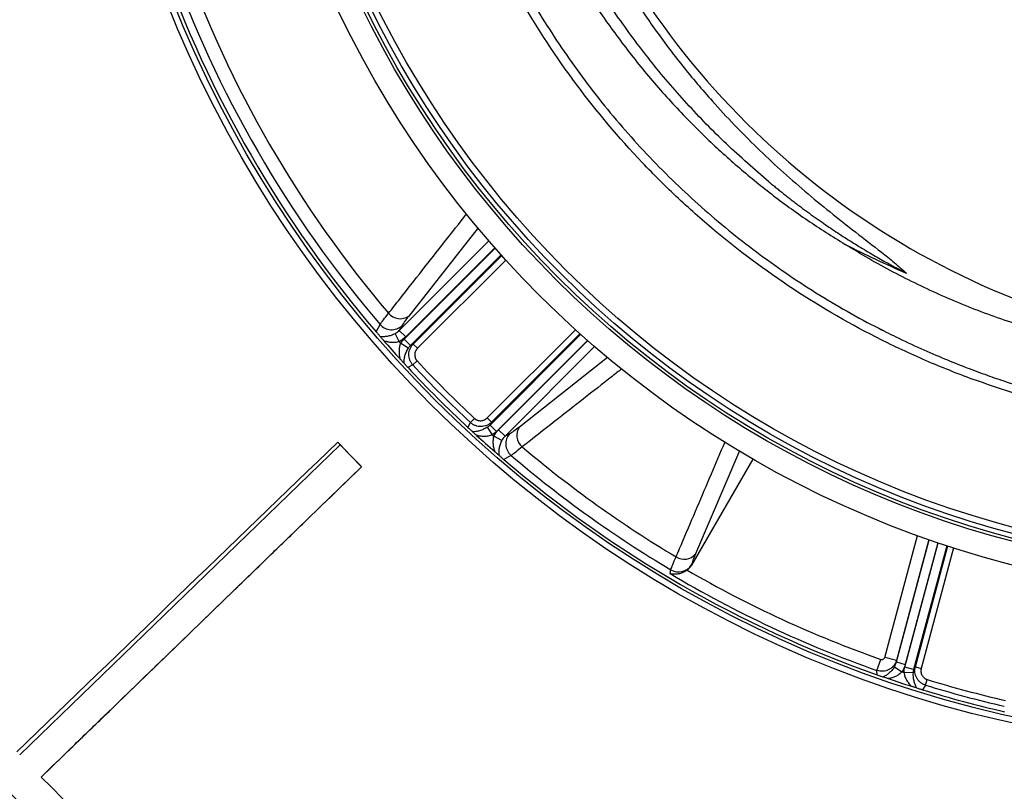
# Model space of a CAD drawing. Header units: millimetres. Extents: x 1834 to 3314, y 1697 to 3177.
# Tile 3 of 21: x 2165 to 2488, y 2036 to 2289. Entities that reach past the tile are written whole.
import ezdxf

# ---------------------------------------------------------------- set-up
doc = ezdxf.new("R2010")
doc.units = ezdxf.units.MM

msp = doc.modelspace()

# ---------------------------------------------------------------- linework, layer by layer
at = {"color": 1, "linetype": 'Continuous', "lineweight": 25}
for p, q in [((2315.17, 2221.05), (2292.33, 2192.07)), ((2289.25, 2187.34), (2318.63, 2216.72)), ((2290.79, 2184.51), (2320.66, 2214.39)), ((2320.6, 2214.47), (2291.36, 2185.23)), ((2322.65, 2212.15), (2292.9, 2182.4)), ((2293.82, 2182.89), (2322.85, 2211.93)), ((2324.19, 2210.45), (2295.23, 2181.48)), ((2318.09, 2158.62), (2347.05, 2187.58)), ((2319.01, 2156.29), (2348.76, 2186.04)), ((2348.53, 2186.24), (2319.5, 2157.21)), ((2351, 2184.06), (2321.12, 2154.18)), ((2321.84, 2154.75), (2351.07, 2183.99)), ((2353.33, 2182.02), (2323.95, 2152.64)), ((2328.68, 2155.72), (2357.61, 2178.52)), ((2400.94, 2147.82), (2386.46, 2113.97)), ((2448.56, 2080), (2459.27, 2119.99)), ((2463.04, 2118.65), (2452.41, 2078.97)), ((2452.42, 2078.47), (2463.17, 2118.6)), ((2455.17, 2076.79), (2466.1, 2117.6)), ((2466.01, 2117.63), (2455.3, 2077.7)), ((2468.94, 2116.65), (2458.05, 2076.02)), ((2458.6, 2076.9), (2469.23, 2116.56)), ((2471.13, 2115.95), (2460.53, 2076.38))]:
    msp.add_line(p, q, dxfattribs=at)
at = {"color": 7, "linetype": 'Continuous', "lineweight": 25}
for p, q in [((2281.62, 2186.91), (2282.92, 2189.29)), ((2290.09, 2188.88), (2289.25, 2187.34)), ((2287.85, 2186.28), (2289.18, 2183.65)), ((2289.25, 2187.34), (2291.36, 2185.23)), ((2292.9, 2182.4), (2290.79, 2184.51)), ((2292.15, 2181.5), (2289.66, 2183.12)), ((2292.9, 2182.4), (2293.82, 2182.89)), ((2293.82, 2182.89), (2295.23, 2181.48)), ((2293.68, 2176.02), (2292.09, 2175.17)), ((2293.68, 2176.02), (2295.08, 2177.32)), ((2318.09, 2158.62), (2319.5, 2157.21)), ((2311.78, 2155.49), (2312.62, 2157.07)), ((2312.62, 2157.07), (2313.93, 2158.47)), ((2318.11, 2155.54), (2319.73, 2153.05)), ((2319.5, 2157.21), (2319.01, 2156.29)), ((2319.01, 2156.29), (2321.12, 2154.18)), ((2322.89, 2151.24), (2320.26, 2152.58)), ((2323.95, 2152.64), (2321.84, 2154.75)), ((2323.95, 2152.64), (2325.49, 2153.49)), ((2269.83, 2149.82), (2164.66, 2047.94)), ((2276.86, 2142.57), (2269.83, 2149.82)), ((2325.9, 2146.31), (2323.51, 2145.01)), ((2171.69, 2040.69), (2276.86, 2142.57)), ((2405.25, 2145.1), (2385.13, 2110.26)), ((2385.15, 2110.37), (2385.13, 2110.26)), ((2378.09, 2107.48), (2378.39, 2108.73)), ((2446, 2075.68), (2447.28, 2079.3)), ((2452.41, 2078.97), (2448.56, 2080)), ((2452.41, 2078.97), (2452.42, 2078.47)), ((2452.42, 2078.47), (2455.3, 2077.7)), ((2446.03, 2074.28), (2446, 2075.68)), ((2451.74, 2076.85), (2454.21, 2075.24)), ((2457.85, 2074.86), (2454.89, 2075.02)), ((2458.05, 2076.02), (2455.17, 2076.79)), ((2458.05, 2076.02), (2458.6, 2076.9)), ((2458.6, 2076.9), (2460.53, 2076.38)), ((2461.92, 2070.87), (2462.48, 2072.71)), ((2461.92, 2070.87), (2460.97, 2069.35))]:
    msp.add_line(p, q, dxfattribs=at)
for radius in [740, 605, 595, 593.6, 590.07, 579, 576, 388, 386, 337.5, 330, 329, 327.5, 325.5]:
    msp.add_circle((2574, 2437.39), radius, dxfattribs=at)
for centre, radius, start, end in [((2588.57, 2441.99), 263, 209.3832, 262.3487), ((2574, 2437.39), 385, 199.4128, 220.5872), ((2574, 2437.39), 382.46, 199.5579, 220.4421), ((2574, 2437.39), 377.94, 199.7071, 220.2929), ((2289.52, 2196.15), 4.95, 219.8709, 304.5116), ((2286.71, 2192.63), 5.05, 221.3719, 312.0938), ((2574, 2437.39), 385, 221.1679, 222.3519), ((2574, 2437.39), 381.45, 221.6979, 221.8048), ((2574, 2437.39), 385, 222.9279, 227.0721), ((2574, 2437.39), 383.27, 222.9968, 227.0032), ((2574, 2437.39), 381.35, 222.9968, 227.0032), ((2332.76, 2152.92), 4.95, 145.4884, 230.1291), ((2574, 2437.39), 385, 227.6481, 228.8321), ((2574, 2437.39), 381.45, 228.1952, 228.3021), ((2329.24, 2150.1), 5.05, 137.9062, 228.6281), ((2574, 2437.39), 377.94, 229.7071, 239.1292), ((2574, 2437.39), 382.46, 229.5579, 239.2396), ((2574, 2437.39), 385, 229.4128, 250.5872), ((2382.71, 2117.12), 4.9, 237.4649, 320.0023), ((2380.92, 2113.09), 5.04, 239.8747, 327.253), ((2574, 2437.39), 383.69, 239.2976, 250.5126), ((2574, 2437.39), 379.85, 239.9338, 250.5126), ((2574, 2437.39), 381.45, 251.6979, 251.8048), ((2574, 2437.39), 385, 251.1679, 252.3519), ((2574, 2437.39), 381.35, 252.9968, 257.0032), ((2574, 2437.39), 385, 252.9279, 257.0721), ((2574, 2437.39), 383.27, 252.9968, 257.0032), ((2574, 2437.39), 565, 224.598, 256.301)]:
    msp.add_arc(centre, radius, start, end, dxfattribs=at)
msp.add_ellipse((2588.57, 2538.38), major_axis=(0, 359.73), ratio=0.963433, start_param=2.684346, end_param=2.747955, dxfattribs=at)
for points, knots in [([(2513, 2160.96), (2501.98, 2163.4), (2491.19, 2166.48), (2475.31, 2172.05), (2470.07, 2174.06), (2462.29, 2177.32), (2459.71, 2178.45), (2454.58, 2180.78), (2452.03, 2181.99), (2439.43, 2188.18), (2429.73, 2193.69), (2411.07, 2205.78), (2402.1, 2212.37), (2389.21, 2223.08), (2385.01, 2226.78), (2378.85, 2232.55), (2376.82, 2234.51), (2372.83, 2238.47), (2370.87, 2240.48), (2361.23, 2250.64), (2354.06, 2259.17), (2340.76, 2277), (2334.64, 2286.3), (2327.66, 2298.42), (2326.3, 2300.86), (2323.64, 2305.81), (2322.34, 2308.31), (2318.56, 2315.87), (2316.2, 2320.97), (2309.61, 2336.39), (2305.85, 2346.87), (2299.58, 2368.2), (2297.06, 2379.06), (2294.72, 2392.88), (2294.29, 2395.65), (2293.71, 2399.84), (2293.53, 2401.24), (2293.18, 2404.03), (2293.02, 2405.43), (2292.26, 2412.43), (2291.82, 2418.03), (2291, 2434.84), (2291.12, 2446.06), (2292.11, 2460.11), (2292.35, 2462.92), (2292.92, 2468.52), (2293.24, 2471.3), (2294.33, 2479.63), (2295.22, 2485.15), (2298.37, 2501.57), (2301.1, 2512.36), (2306.17, 2528.3), (2308.02, 2533.58), (2311.04, 2541.44), (2312.08, 2544.04), (2314.26, 2549.24), (2315.39, 2551.83), (2321.21, 2564.64), (2326.47, 2574.59), (2332.32, 2584.23)], [0, 0, 0, 0, 0.0625, 0.0625, 0.09375, 0.09375, 0.109375, 0.109375, 0.125, 0.125, 0.1875, 0.1875, 0.25, 0.25, 0.28125, 0.28125, 0.296875, 0.296875, 0.3125, 0.3125, 0.375, 0.375, 0.4375, 0.4375, 0.453125, 0.453125, 0.46875, 0.46875, 0.5, 0.5, 0.5625, 0.5625, 0.625, 0.625, 0.640625, 0.640625, 0.648437, 0.648437, 0.65625, 0.65625, 0.6875, 0.6875, 0.75, 0.75, 0.765625, 0.765625, 0.78125, 0.78125, 0.8125, 0.8125, 0.875, 0.875, 0.90625, 0.90625, 0.921875, 0.921875, 0.9375, 0.9375, 1, 1, 1, 1]), ([(2334.88, 2582.68), (2333.19, 2579.83), (2329.8, 2574.12), (2325.11, 2565.34), (2320.7, 2556.38), (2316.46, 2546.92), (2312.44, 2536.94), (2308.67, 2526.43), (2305.32, 2515.72), (2302.38, 2504.83), (2299.86, 2493.74), (2297.79, 2482.5), (2296.17, 2471.12), (2294.91, 2458.68), (2294.19, 2445.19), (2294.16, 2430.63), (2294.89, 2416.04), (2296.29, 2402.46), (2298.17, 2389.97), (2300.38, 2378.54), (2303.07, 2367.15), (2306.26, 2355.82), (2309.96, 2344.54), (2314.15, 2333.36), (2318.85, 2322.31), (2323.96, 2311.58), (2329.47, 2301.18), (2335.33, 2291.13), (2341.64, 2281.28), (2348.4, 2271.65), (2355.62, 2262.22), (2363.28, 2253.06), (2371.37, 2244.19), (2379.74, 2235.75), (2388.38, 2227.76), (2397.24, 2220.22), (2406.46, 2213.01), (2416.03, 2206.15), (2425.96, 2199.64), (2436.24, 2193.57), (2443.84, 2189.36), (2448.06, 2187.33), (2448.67, 2187.03)], [0, 0, 0, 0, 0.021499, 0.043025, 0.064606, 0.086215, 0.110282, 0.134426, 0.158608, 0.18307, 0.207573, 0.232361, 0.25719, 0.282104, 0.313459, 0.344813, 0.376511, 0.408209, 0.433291, 0.458459, 0.483672, 0.509202, 0.534777, 0.560677, 0.586624, 0.612667, 0.637749, 0.662917, 0.688129, 0.713658, 0.739232, 0.76513, 0.791075, 0.817116, 0.842201, 0.867373, 0.892589, 0.918122, 0.943701, 0.969605, 0.995556, 1, 1, 1, 1]), ([(2356.97, 2311.81), (2357, 2311.76), (2359.3, 2307.34), (2364.6, 2298.79), (2372.92, 2286.26), (2382.09, 2274.15), (2390.89, 2263.71), (2399.13, 2254.83), (2406.6, 2247.31), (2414.34, 2240.05), (2422.34, 2233.01), (2430.59, 2226.2), (2439.03, 2219.58), (2446.11, 2214.14), (2451.72, 2209.71), (2454.33, 2207.35), (2455.65, 2206.16)], [0, 0, 0, 0, 0.001287, 0.102432, 0.20641, 0.310469, 0.414453, 0.486941, 0.55943, 0.632276, 0.705122, 0.778609, 0.852159, 0.925851, 0.962835, 1, 1, 1, 1]), ([(2410.52, 2236.17), (2405.82, 2240.25), (2396.43, 2248.4), (2383.48, 2261.77), (2371.39, 2275.87), (2360.46, 2290.8), (2353.18, 2301.67), (2349.9, 2307.71), (2349.56, 2308.36)], [0, 0, 0, 0, 0.195359, 0.390709, 0.586066, 0.781418, 0.976775, 1, 1, 1, 1]), ([(2345.89, 2306.64), (2347.1, 2304.53), (2350.88, 2297.96), (2358.17, 2287.26), (2367.73, 2274.6), (2378.21, 2262.43), (2389.04, 2251.29), (2400.1, 2241.19), (2411.34, 2232.02), (2423.13, 2223.4), (2431.42, 2218.2), (2435.57, 2215.6)], [0, 0, 0, 0, 0.056997, 0.177718, 0.302305, 0.427005, 0.551586, 0.662973, 0.77436, 0.88718, 1, 1, 1, 1]), ([(2410.52, 2236.17), (2410.92, 2235.84), (2411.72, 2235.17), (2412.94, 2234.18), (2414.16, 2233.19), (2415.38, 2232.21), (2416.62, 2231.24), (2417.86, 2230.28), (2419.1, 2229.32), (2420.35, 2228.37), (2421.61, 2227.43), (2422.87, 2226.5), (2424.14, 2225.57), (2425.42, 2224.66), (2426.7, 2223.75), (2429.07, 2222.09), (2432.54, 2219.74), (2437.16, 2216.74), (2441.86, 2213.85), (2445.77, 2211.56), (2448.86, 2209.81), (2451.11, 2208.57), (2453.37, 2207.35), (2454.89, 2206.56), (2455.65, 2206.16)], [0, 0, 0, 0, 0.028995, 0.057982, 0.086964, 0.115941, 0.144914, 0.173885, 0.202854, 0.231823, 0.260794, 0.289766, 0.318742, 0.347723, 0.37671, 0.405703, 0.507148, 0.608546, 0.709945, 0.811398, 0.858568, 0.905721, 0.952864, 1, 1, 1, 1]), ([(2574, 2176.93), (2567.89, 2176.85), (2561.81, 2176.99), (2549.7, 2177.7), (2543.67, 2178.27), (2525.66, 2180.61), (2513.76, 2183.03), (2500.48, 2186.74), (2499.01, 2187.16), (2496.08, 2188.04), (2494.62, 2188.49), (2490.27, 2189.88), (2487.38, 2190.86), (2478.81, 2193.93), (2473.18, 2196.18), (2462.12, 2201.06), (2456.68, 2203.7), (2445.99, 2209.36), (2440.73, 2212.38), (2435.57, 2215.6)], [0, 0, 0, 0, 0.125, 0.125, 0.25, 0.25, 0.5, 0.5, 0.53125, 0.53125, 0.5625, 0.5625, 0.625, 0.625, 0.75, 0.75, 0.875, 0.875, 1, 1, 1, 1]), ([(2282.92, 2189.29), (2283.19, 2189.73), (2283.56, 2190.26), (2284.49, 2191.48), (2285.06, 2192.18), (2285.72, 2192.98)], [0, 0, 0, 0, 0.5, 0.5, 1, 1, 1, 1]), ([(2292.33, 2192.07), (2291.79, 2191.39), (2291.34, 2190.79), (2290.6, 2189.72), (2290.3, 2189.27), (2290.09, 2188.88)], [0, 0, 0, 0, 0.5, 0.5, 1, 1, 1, 1]), ([(2445.97, 2188.4), (2448.03, 2187.35), (2452.76, 2184.91), (2460.18, 2181.46), (2467.95, 2178.09), (2475.21, 2175.19), (2481.94, 2172.7), (2488.11, 2170.58), (2493.73, 2168.8), (2498.77, 2167.3), (2503.19, 2166.07), (2506.8, 2165.13), (2509.6, 2164.43), (2511.7, 2163.93), (2512.97, 2163.63), (2513.57, 2163.49), (2513.64, 2163.48)], [0, 0, 0, 0, 0.102596, 0.236158, 0.358437, 0.469578, 0.569753, 0.659172, 0.738103, 0.806904, 0.865868, 0.914352, 0.950073, 0.976609, 0.996995, 1, 1, 1, 1]), ([(2281.62, 2186.91), (2281.77, 2186.73), (2281.91, 2186.57), (2282.18, 2186.25), (2282.3, 2186.11), (2282.54, 2185.84), (2282.64, 2185.72), (2282.84, 2185.49), (2282.94, 2185.38), (2283.02, 2185.28)], [0, 0, 0, 0, 0.25, 0.25, 0.5, 0.5, 0.75, 0.75, 1, 1, 1, 1]), ([(2287.85, 2186.28), (2287.4, 2186.04), (2286.96, 2185.86), (2286.3, 2185.64), (2286.08, 2185.58), (2285.66, 2185.48), (2285.45, 2185.43), (2284.84, 2185.32), (2284.45, 2185.28), (2283.71, 2185.25), (2283.36, 2185.25), (2283.02, 2185.28)], [0, 0, 0, 0, 0.25, 0.25, 0.375, 0.375, 0.5, 0.5, 0.75, 0.75, 1, 1, 1, 1]), ([(2284.17, 2183.96), (2284.07, 2184.08), (2283.96, 2184.2), (2283.75, 2184.44), (2283.64, 2184.56), (2283.44, 2184.8), (2283.34, 2184.91), (2283.17, 2185.11), (2283.09, 2185.2), (2283.02, 2185.28)], [0, 0, 0, 0, 0.25, 0.25, 0.5, 0.5, 0.75, 0.75, 1, 1, 1, 1]), ([(2289.18, 2183.65), (2288.75, 2183.5), (2288.32, 2183.42), (2287.67, 2183.37), (2287.45, 2183.36), (2287.01, 2183.37), (2286.8, 2183.38), (2286.16, 2183.44), (2285.74, 2183.51), (2284.94, 2183.7), (2284.55, 2183.82), (2284.17, 2183.96)], [0, 0, 0, 0, 0.25, 0.25, 0.375, 0.375, 0.5, 0.5, 0.75, 0.75, 1, 1, 1, 1]), ([(2289.66, 2183.12), (2289.47, 2182.7), (2289.34, 2182.27), (2289.22, 2181.61), (2289.19, 2181.39), (2289.16, 2180.95), (2289.15, 2180.73), (2289.15, 2180.08), (2289.18, 2179.66), (2289.29, 2178.82), (2289.37, 2178.42), (2289.47, 2178.02)], [0, 0, 0, 0, 0.25, 0.25, 0.375, 0.375, 0.5, 0.5, 0.75, 0.75, 1, 1, 1, 1]), ([(2292.15, 2181.5), (2291.86, 2181.07), (2291.63, 2180.64), (2291.35, 2180), (2291.26, 2179.78), (2291.12, 2179.36), (2291.06, 2179.16), (2290.89, 2178.55), (2290.81, 2178.16), (2290.71, 2177.41), (2290.68, 2177.05), (2290.68, 2176.7)], [0, 0, 0, 0, 0.25, 0.25, 0.375, 0.375, 0.5, 0.5, 0.75, 0.75, 1, 1, 1, 1]), ([(2293.68, 2176.02), (2293.46, 2176.25), (2293.27, 2176.5), (2292.94, 2177.04), (2292.8, 2177.33), (2292.58, 2177.92), (2292.49, 2178.23), (2292.39, 2178.85), (2292.37, 2179.17), (2292.38, 2179.8), (2292.42, 2180.11), (2292.55, 2180.74), (2292.65, 2181.04), (2292.89, 2181.62), (2293.05, 2181.89), (2293.4, 2182.42), (2293.6, 2182.67), (2293.82, 2182.89)], [0, 0, 0, 0, 0.125, 0.125, 0.25, 0.25, 0.375, 0.375, 0.5, 0.5, 0.625, 0.625, 0.75, 0.75, 0.875, 0.875, 1, 1, 1, 1]), ([(2295.23, 2181.48), (2295.19, 2181.44), (2295.11, 2181.36), (2295, 2181.24), (2294.9, 2181.11), (2294.81, 2180.97), (2294.72, 2180.83), (2294.64, 2180.69), (2294.51, 2180.42), (2294.37, 2180), (2294.29, 2179.43), (2294.32, 2178.85), (2294.44, 2178.38), (2294.59, 2178.03), (2294.73, 2177.78), (2294.89, 2177.54), (2295.02, 2177.4), (2295.08, 2177.32)], [0, 0, 0, 0, 0.036267, 0.072224, 0.107969, 0.143596, 0.179203, 0.21489, 0.250752, 0.376042, 0.500305, 0.625425, 0.749885, 0.812686, 0.874882, 0.937108, 1, 1, 1, 1]), ([(2290.68, 2176.7), (2290.61, 2176.78), (2290.53, 2176.87), (2290.34, 2177.07), (2290.24, 2177.18), (2289.92, 2177.53), (2289.7, 2177.77), (2289.47, 2178.02)], [0, 0, 0, 0, 0.25, 0.25, 0.5, 0.5, 1, 1, 1, 1]), ([(2290.68, 2176.7), (2290.85, 2176.52), (2291.05, 2176.3), (2291.4, 2175.92), (2291.52, 2175.79), (2291.73, 2175.57), (2291.8, 2175.49), (2291.95, 2175.33), (2292.02, 2175.25), (2292.09, 2175.17)], [0, 0, 0, 0, 0.5, 0.5, 0.75, 0.75, 0.875, 0.875, 1, 1, 1, 1]), ([(2313.93, 2158.47), (2313.97, 2158.44), (2314.05, 2158.36), (2314.18, 2158.26), (2314.32, 2158.17), (2314.46, 2158.08), (2314.6, 2158), (2314.75, 2157.93), (2315.03, 2157.82), (2315.46, 2157.71), (2316.04, 2157.68), (2316.61, 2157.76), (2317.07, 2157.92), (2317.41, 2158.09), (2317.65, 2158.25), (2317.88, 2158.42), (2318.02, 2158.55), (2318.09, 2158.62)], [0, 0, 0, 0, 0.036141, 0.071976, 0.107622, 0.143198, 0.178824, 0.214619, 0.250701, 0.375166, 0.500292, 0.62459, 0.749917, 0.812387, 0.874546, 0.936912, 1, 1, 1, 1]), ([(2311.78, 2155.49), (2311.94, 2155.34), (2312.1, 2155.19), (2312.4, 2154.92), (2312.53, 2154.79), (2312.78, 2154.56), (2312.9, 2154.45), (2313.12, 2154.25), (2313.22, 2154.16), (2313.31, 2154.07)], [0, 0, 0, 0, 0.25, 0.25, 0.5, 0.5, 0.75, 0.75, 1, 1, 1, 1]), ([(2319.5, 2157.21), (2319.27, 2156.99), (2319.03, 2156.79), (2318.51, 2156.44), (2318.23, 2156.29), (2317.65, 2156.04), (2317.35, 2155.95), (2316.73, 2155.81), (2316.41, 2155.77), (2315.78, 2155.76), (2315.47, 2155.78), (2314.84, 2155.89), (2314.53, 2155.97), (2313.94, 2156.19), (2313.66, 2156.33), (2313.11, 2156.66), (2312.86, 2156.85), (2312.62, 2157.07)], [0, 0, 0, 0, 0.125, 0.125, 0.25, 0.25, 0.375, 0.375, 0.5, 0.5, 0.625, 0.625, 0.75, 0.75, 0.875, 0.875, 1, 1, 1, 1]), ([(2318.11, 2155.54), (2317.68, 2155.25), (2317.25, 2155.02), (2316.6, 2154.74), (2316.39, 2154.66), (2315.97, 2154.51), (2315.77, 2154.45), (2315.16, 2154.28), (2314.77, 2154.21), (2314.02, 2154.1), (2313.66, 2154.08), (2313.31, 2154.07)], [0, 0, 0, 0, 0.25, 0.25, 0.375, 0.375, 0.5, 0.5, 0.75, 0.75, 1, 1, 1, 1]), ([(2325.49, 2153.49), (2325.87, 2153.7), (2326.33, 2153.99), (2327.39, 2154.73), (2328, 2155.19), (2328.68, 2155.72)], [0, 0, 0, 0, 0.5, 0.5, 1, 1, 1, 1]), ([(2314.63, 2152.87), (2314.5, 2152.98), (2314.38, 2153.09), (2314.14, 2153.31), (2314.02, 2153.42), (2313.79, 2153.63), (2313.68, 2153.74), (2313.47, 2153.92), (2313.38, 2154), (2313.31, 2154.07)], [0, 0, 0, 0, 0.25, 0.25, 0.5, 0.5, 0.75, 0.75, 1, 1, 1, 1]), ([(2319.73, 2153.05), (2319.31, 2152.86), (2318.88, 2152.74), (2318.22, 2152.62), (2318, 2152.59), (2317.56, 2152.55), (2317.34, 2152.54), (2316.69, 2152.54), (2316.27, 2152.57), (2315.43, 2152.68), (2315.02, 2152.76), (2314.63, 2152.87)], [0, 0, 0, 0, 0.25, 0.25, 0.375, 0.375, 0.5, 0.5, 0.75, 0.75, 1, 1, 1, 1]), ([(2320.26, 2152.58), (2320.11, 2152.15), (2320.03, 2151.71), (2319.98, 2151.06), (2319.97, 2150.84), (2319.97, 2150.4), (2319.99, 2150.19), (2320.05, 2149.55), (2320.12, 2149.14), (2320.31, 2148.33), (2320.43, 2147.94), (2320.56, 2147.57)], [0, 0, 0, 0, 0.25, 0.25, 0.375, 0.375, 0.5, 0.5, 0.75, 0.75, 1, 1, 1, 1]), ([(2322.89, 2151.24), (2322.65, 2150.79), (2322.47, 2150.35), (2322.25, 2149.69), (2322.19, 2149.47), (2322.08, 2149.05), (2322.04, 2148.84), (2321.93, 2148.23), (2321.89, 2147.84), (2321.85, 2147.1), (2321.86, 2146.75), (2321.88, 2146.42)], [0, 0, 0, 0, 0.25, 0.25, 0.375, 0.375, 0.5, 0.5, 0.75, 0.75, 1, 1, 1, 1]), ([(2329.58, 2149.11), (2328.79, 2148.45), (2328.09, 2147.89), (2326.86, 2146.95), (2326.34, 2146.58), (2325.9, 2146.31)], [0, 0, 0, 0, 0.5, 0.5, 1, 1, 1, 1]), ([(2321.88, 2146.42), (2321.81, 2146.48), (2321.72, 2146.56), (2321.51, 2146.74), (2321.4, 2146.83), (2321.17, 2147.04), (2321.05, 2147.14), (2320.81, 2147.35), (2320.69, 2147.46), (2320.56, 2147.57)], [0, 0, 0, 0, 0.25, 0.25, 0.5, 0.5, 0.75, 0.75, 1, 1, 1, 1]), ([(2321.88, 2146.42), (2321.99, 2146.33), (2322.09, 2146.24), (2322.32, 2146.04), (2322.45, 2145.93), (2322.72, 2145.7), (2322.86, 2145.57), (2323.17, 2145.31), (2323.34, 2145.16), (2323.51, 2145.01)], [0, 0, 0, 0, 0.25, 0.25, 0.5, 0.5, 0.75, 0.75, 1, 1, 1, 1]), ([(2171.69, 2040.68), (2174.95, 2043.84), (2181.56, 2050.25), (2191.43, 2059.8), (2201.16, 2069.23), (2210.56, 2078.33), (2219.62, 2087.1), (2228.34, 2095.55), (2237.69, 2104.61), (2247.59, 2114.2), (2257.92, 2124.2), (2267.62, 2133.59), (2273.87, 2139.63), (2276.88, 2142.55)], [0, 0, 0, 0, 0.092913, 0.188686, 0.28124, 0.370576, 0.456693, 0.539593, 0.619274, 0.723581, 0.821805, 0.913944, 1, 1, 1, 1]), ([(2386.46, 2113.97), (2386.12, 2113.18), (2385.85, 2112.49), (2385.41, 2111.29), (2385.25, 2110.78), (2385.15, 2110.37)], [0, 0, 0, 0, 0.5, 0.5, 1, 1, 1, 1]), ([(2378.39, 2108.73), (2378.53, 2109.22), (2378.74, 2109.82), (2379.3, 2111.24), (2379.65, 2112.06), (2380.07, 2112.99)], [0, 0, 0, 0, 0.5, 0.5, 1, 1, 1, 1]), ([(2385.13, 2110.26), (2384.95, 2109.95), (2384.73, 2109.65), (2384.26, 2109.11), (2383.98, 2108.86), (2383.69, 2108.65)], [0, 0, 0, 0, 0.5, 0.5, 1, 1, 1, 1]), ([(2383.69, 2108.65), (2383.46, 2108.48), (2383.23, 2108.33), (2382.75, 2108.06), (2382.5, 2107.94), (2381.76, 2107.62), (2381.27, 2107.48), (2380.54, 2107.35), (2380.3, 2107.32), (2379.83, 2107.28), (2379.6, 2107.28), (2379.15, 2107.29), (2378.93, 2107.31), (2378.5, 2107.38), (2378.29, 2107.42), (2378.09, 2107.48)], [0, 0, 0, 0, 0.125, 0.125, 0.25, 0.25, 0.5, 0.5, 0.625, 0.625, 0.75, 0.75, 0.875, 0.875, 1, 1, 1, 1]), ([(2452.41, 2078.97), (2452.31, 2078.65), (2452.19, 2078.35), (2451.96, 2077.91), (2451.87, 2077.77), (2451.69, 2077.5), (2451.59, 2077.36), (2451.27, 2076.98), (2451.03, 2076.75), (2450.51, 2076.33), (2450.23, 2076.14), (2449.63, 2075.84), (2449.32, 2075.71), (2448.67, 2075.53), (2448.34, 2075.47), (2447.66, 2075.41), (2447.32, 2075.42), (2446.65, 2075.5), (2446.32, 2075.57), (2446, 2075.68)], [0, 0, 0, 0, 0.125, 0.125, 0.1875, 0.1875, 0.25, 0.25, 0.375, 0.375, 0.5, 0.5, 0.625, 0.625, 0.75, 0.75, 0.875, 0.875, 1, 1, 1, 1]), ([(2447.28, 2079.3), (2447.41, 2079.25), (2447.55, 2079.23), (2447.82, 2079.26), (2447.95, 2079.3), (2448.19, 2079.44), (2448.3, 2079.53), (2448.46, 2079.75), (2448.52, 2079.87), (2448.56, 2080)], [0, 0, 0, 0, 0.25, 0.25, 0.5, 0.5, 0.75, 0.75, 1, 1, 1, 1]), ([(2451.74, 2076.85), (2451.47, 2076.42), (2451.18, 2076.04), (2450.71, 2075.52), (2450.56, 2075.36), (2450.24, 2075.06), (2450.09, 2074.92), (2449.61, 2074.52), (2449.3, 2074.28), (2448.67, 2073.88), (2448.37, 2073.71), (2448.06, 2073.57)], [0, 0, 0, 0, 0.25, 0.25, 0.375, 0.375, 0.5, 0.5, 0.75, 0.75, 1, 1, 1, 1]), ([(2454.21, 2075.24), (2453.91, 2074.9), (2453.58, 2074.61), (2453.04, 2074.24), (2452.85, 2074.12), (2452.47, 2073.91), (2452.28, 2073.81), (2451.7, 2073.54), (2451.3, 2073.4), (2450.51, 2073.16), (2450.11, 2073.07), (2449.72, 2073)], [0, 0, 0, 0, 0.25, 0.25, 0.375, 0.375, 0.5, 0.5, 0.75, 0.75, 1, 1, 1, 1]), ([(2454.89, 2075.02), (2454.93, 2074.56), (2455.04, 2074.12), (2455.26, 2073.49), (2455.35, 2073.29), (2455.54, 2072.89), (2455.64, 2072.69), (2455.96, 2072.13), (2456.2, 2071.78), (2456.72, 2071.11), (2456.99, 2070.8), (2457.28, 2070.51)], [0, 0, 0, 0, 0.25, 0.25, 0.375, 0.375, 0.5, 0.5, 0.75, 0.75, 1, 1, 1, 1]), ([(2457.85, 2074.86), (2457.81, 2074.34), (2457.83, 2073.86), (2457.91, 2073.16), (2457.95, 2072.93), (2458.03, 2072.49), (2458.08, 2072.28), (2458.24, 2071.68), (2458.37, 2071.3), (2458.65, 2070.6), (2458.81, 2070.27), (2458.98, 2069.97)], [0, 0, 0, 0, 0.25, 0.25, 0.375, 0.375, 0.5, 0.5, 0.75, 0.75, 1, 1, 1, 1]), ([(2461.92, 2070.87), (2461.61, 2070.97), (2461.32, 2071.09), (2460.77, 2071.39), (2460.5, 2071.57), (2460.01, 2071.98), (2459.79, 2072.2), (2459.39, 2072.69), (2459.21, 2072.95), (2458.9, 2073.5), (2458.78, 2073.79), (2458.59, 2074.4), (2458.52, 2074.71), (2458.44, 2075.33), (2458.43, 2075.65), (2458.47, 2076.28), (2458.52, 2076.59), (2458.6, 2076.9)], [0, 0, 0, 0, 0.125, 0.125, 0.25, 0.25, 0.375, 0.375, 0.5, 0.5, 0.625, 0.625, 0.75, 0.75, 0.875, 0.875, 1, 1, 1, 1]), ([(2460.53, 2076.38), (2460.51, 2076.33), (2460.49, 2076.22), (2460.46, 2076.06), (2460.43, 2075.9), (2460.42, 2075.73), (2460.42, 2075.57), (2460.42, 2075.41), (2460.44, 2075.1), (2460.53, 2074.67), (2460.74, 2074.14), (2461.06, 2073.65), (2461.4, 2073.31), (2461.7, 2073.08), (2461.95, 2072.93), (2462.21, 2072.8), (2462.39, 2072.74), (2462.48, 2072.71)], [0, 0, 0, 0, 0.036267, 0.072224, 0.107969, 0.143596, 0.179203, 0.21489, 0.250752, 0.376042, 0.500305, 0.625425, 0.749885, 0.812686, 0.874882, 0.937108, 1, 1, 1, 1]), ([(2446.03, 2074.28), (2446.25, 2074.2), (2446.45, 2074.13), (2446.84, 2073.99), (2447.02, 2073.93), (2447.36, 2073.81), (2447.51, 2073.76), (2447.8, 2073.66), (2447.94, 2073.61), (2448.06, 2073.57)], [0, 0, 0, 0, 0.25, 0.25, 0.5, 0.5, 0.75, 0.75, 1, 1, 1, 1]), ([(2449.72, 2073), (2449.56, 2073.05), (2449.41, 2073.1), (2449.11, 2073.21), (2448.96, 2073.26), (2448.66, 2073.36), (2448.52, 2073.41), (2448.27, 2073.5), (2448.16, 2073.53), (2448.06, 2073.57)], [0, 0, 0, 0, 0.25, 0.25, 0.5, 0.5, 0.75, 0.75, 1, 1, 1, 1]), ([(2458.98, 2069.97), (2458.88, 2070), (2458.77, 2070.04), (2458.5, 2070.12), (2458.36, 2070.16), (2457.91, 2070.31), (2457.59, 2070.41), (2457.28, 2070.51)], [0, 0, 0, 0, 0.25, 0.25, 0.5, 0.5, 1, 1, 1, 1]), ([(2458.98, 2069.97), (2459.22, 2069.89), (2459.5, 2069.81), (2459.99, 2069.65), (2460.17, 2069.6), (2460.46, 2069.51), (2460.56, 2069.48), (2460.76, 2069.42), (2460.86, 2069.39), (2460.97, 2069.35)], [0, 0, 0, 0, 0.5, 0.5, 0.75, 0.75, 0.875, 0.875, 1, 1, 1, 1])]:
    msp.add_open_spline(points, degree=3, knots=knots, dxfattribs=at)
at = {"color": 1, "linetype": 'Continuous', "lineweight": 25}
for points, knots in [([(2285.72, 2192.98), (2286.95, 2194.54), (2293.07, 2202.35), (2301.6, 2213.23), (2308.92, 2222.56), (2311.32, 2225.62)], [0, 0, 0, 0, 0.143859, 0.719294, 1, 1, 1, 1]), ([(2362.29, 2174.77), (2361.22, 2173.92), (2353.87, 2168.16), (2342.96, 2159.61), (2333.15, 2151.91), (2329.58, 2149.11)], [0, 0, 0, 0, 0.098476, 0.672673, 1, 1, 1, 1]), ([(2380.07, 2112.99), (2380.84, 2114.81), (2384.71, 2123.87), (2390.06, 2136.46), (2394.65, 2147.23), (2396.15, 2150.74)], [0, 0, 0, 0, 0.144231, 0.721156, 1, 1, 1, 1])]:
    msp.add_open_spline(points, degree=3, knots=knots, dxfattribs=at)
at = {"color": 7, "linetype": 'Continuous', "lineweight": 25}
for points in [[(2287.85, 2186.28), (2288.37, 2186.57), (2288.83, 2186.92), (2289.25, 2187.34)], [(2291.36, 2185.23), (2290.72, 2184.59), (2289.99, 2184.06), (2289.18, 2183.65)], [(2289.66, 2183.12), (2289.99, 2183.62), (2290.36, 2184.09), (2290.79, 2184.51)], [(2292.9, 2182.4), (2292.62, 2182.13), (2292.37, 2181.83), (2292.15, 2181.5)], [(2318.11, 2155.54), (2318.44, 2155.76), (2318.73, 2156.01), (2319.01, 2156.29)], [(2321.12, 2154.18), (2320.7, 2153.76), (2320.23, 2153.38), (2319.73, 2153.05)], [(2320.26, 2152.58), (2320.67, 2153.39), (2321.2, 2154.11), (2321.84, 2154.75)], [(2323.95, 2152.64), (2323.53, 2152.23), (2323.17, 2151.76), (2322.89, 2151.24)], [(2163.68, 2048.97), (2198.83, 2082.85), (2233.91, 2116.79), (2269.04, 2150.68)], [(2269.04, 2150.68), (2269.35, 2150.34), (2269.62, 2150.05), (2269.83, 2149.82)], [(2269.04, 2150.68), (2271.62, 2147.98), (2274.21, 2145.29), (2276.83, 2142.62)], [(2451.74, 2076.85), (2452.05, 2077.36), (2452.27, 2077.9), (2452.42, 2078.47)], [(2455.3, 2077.7), (2455.07, 2076.82), (2454.71, 2076), (2454.21, 2075.24)], [(2454.89, 2075.02), (2454.92, 2075.62), (2455.01, 2076.21), (2455.17, 2076.79)], [(2458.05, 2076.02), (2457.95, 2075.64), (2457.88, 2075.25), (2457.85, 2074.86)]]:
    msp.add_open_spline(points, degree=3, dxfattribs=at)

doc.saveas('drawing.dxf')
